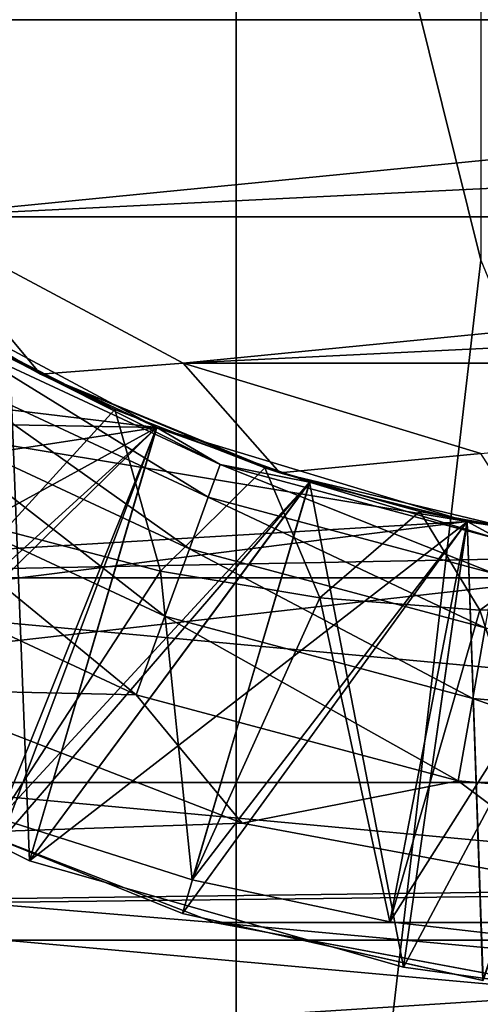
# Model space of a CAD drawing. Header units: inches. Extents: x -9.1 to 9.1, y 0 to 18.8.
# Tile 17 of 256: x -8.6598 to -8.639, y 0.2509 to 0.2954. Entities that reach past the tile are written whole.
import ezdxf

# ---------------------------------------------------------------- set-up
doc = ezdxf.new("R2010")
doc.units = ezdxf.units.IN
doc.header["$LTSCALE"] = 65.185185
doc.header["$MEASUREMENT"] = 0
for name, color, linetype in [('230', 7, 'CONTINUOUS'), ('232', 7, 'CONTINUOUS'), ('70', 7, 'CONTINUOUS'), ('711', 7, 'CONTINUOUS'), ('712', 7, 'CONTINUOUS'), ('715', 7, 'CONTINUOUS'), ('718', 7, 'CONTINUOUS'), ('719', 7, 'CONTINUOUS'), ('721', 7, 'CONTINUOUS'), ('722', 7, 'CONTINUOUS'), ('726', 7, 'CONTINUOUS'), ('727', 7, 'CONTINUOUS'), ('730', 7, 'CONTINUOUS'), ('732', 7, 'CONTINUOUS'), ('734', 7, 'CONTINUOUS'), ('735', 7, 'CONTINUOUS'), ('736', 7, 'CONTINUOUS'), ('737', 7, 'CONTINUOUS'), ('739', 7, 'CONTINUOUS'), ('752', 7, 'CONTINUOUS'), ('782', 7, 'CONTINUOUS'), ('830', 7, 'CONTINUOUS'), ('833', 7, 'CONTINUOUS'), ('891', 7, 'CONTINUOUS'), ('892', 7, 'CONTINUOUS'), ('893', 7, 'CONTINUOUS'), ('894', 7, 'CONTINUOUS'), ('895', 7, 'CONTINUOUS'), ('896', 7, 'CONTINUOUS'), ('897', 7, 'CONTINUOUS'), ('898', 7, 'CONTINUOUS'), ('899', 7, 'CONTINUOUS')]:
    doc.layers.add(name, color=color, linetype=linetype)

msp = doc.modelspace()

# ---------------------------------------------------------------- linework, layer by layer
at = {"layer": '230', "color": 252, "linetype": 'Continuous', "true_color": 0x969696}
for points in [[(-8.850243, 0.237532, 6.407), (-8.863893, 0.272312, 6.407), (-8.633765, 0.251405, 6.407), (-8.850243, 0.237532, 6.407)], [(-8.633765, 0.251405, 6.407), (-8.863893, 0.272312, 6.407), (-8.650998, 0.254627, 6.407), (-8.633765, 0.251405, 6.407)], [(-8.650998, 0.254627, 6.407), (-8.863893, 0.272312, 6.407), (-8.667345, 0.26096, 6.407), (-8.650998, 0.254627, 6.407)], [(-8.399757, 0.237532, 6.407), (-8.850243, 0.237532, 6.407), (-8.633765, 0.251405, 6.407), (-8.399757, 0.237532, 6.407)]]:
    msp.add_3dface(points, dxfattribs=at)
at = {"layer": '232', "color": 252, "linetype": 'Continuous', "true_color": 0x969696}
for points in [[(-8.650998, 0.254627, 6.407), (-8.667345, 0.26096, 6.407), (-8.650998, 0.254627, 6.532), (-8.650998, 0.254627, 6.407)], [(-8.650998, 0.254627, 6.532), (-8.667345, 0.26096, 6.407), (-8.667345, 0.260959, 6.532), (-8.650998, 0.254627, 6.532)], [(-8.633765, 0.251405, 6.407), (-8.650998, 0.254627, 6.407), (-8.633766, 0.251405, 6.532), (-8.633765, 0.251405, 6.407)], [(-8.633766, 0.251405, 6.532), (-8.650998, 0.254627, 6.407), (-8.650998, 0.254627, 6.532), (-8.633766, 0.251405, 6.532)]]:
    msp.add_3dface(points, dxfattribs=at)
at = {"layer": '70', "color": 253, "linetype": 'Continuous', "true_color": 0xaab4c3}
for points in [[(-8.666503, 0.283887, 6.625), (-8.884537, 0.281219, 6.625), (-8.653587, 0.276984, 6.625), (-8.666503, 0.283887, 6.625)], [(-8.884537, 0.281219, 6.625), (-8.872053, 0.243428, 6.625), (-8.653587, 0.276984, 6.625), (-8.884537, 0.281219, 6.625)], [(-8.653587, 0.276984, 6.625), (-8.872053, 0.243428, 6.625), (-8.639574, 0.272733, 6.625), (-8.653587, 0.276984, 6.625)], [(-8.872053, 0.243428, 6.625), (-8.625, 0.271297, 6.625), (-8.639574, 0.272733, 6.625), (-8.872053, 0.243428, 6.625)], [(-8.872053, 0.243428, 6.625), (-8.375159, 0.250418, 6.625), (-8.625, 0.271297, 6.625), (-8.872053, 0.243428, 6.625)]]:
    msp.add_3dface(points, dxfattribs=at)
at = {"layer": '711', "color": 252, "linetype": 'Continuous', "true_color": 0x969696}
for points in [[(-8.658831, 0.279397, 7.06586), (-8.668809, 0.285492, 7.06586), (-8.661947, 0.281074, 7.062522), (-8.658831, 0.279397, 7.06586)], [(-8.655471, 0.277795, 7.063025), (-8.658831, 0.279397, 7.06586), (-8.661947, 0.281074, 7.062522), (-8.655471, 0.277795, 7.063025)], [(-8.648026, 0.274935, 7.06586), (-8.658831, 0.279397, 7.06586), (-8.648707, 0.275159, 7.063526), (-8.648026, 0.274935, 7.06586)], [(-8.648707, 0.275159, 7.063526), (-8.658831, 0.279397, 7.06586), (-8.655471, 0.277795, 7.063025), (-8.648707, 0.275159, 7.063526)], [(-8.641721, 0.273193, 7.064018), (-8.648026, 0.274935, 7.06586), (-8.648707, 0.275159, 7.063526), (-8.641721, 0.273193, 7.064018)], [(-8.636656, 0.272212, 7.06586), (-8.648026, 0.274935, 7.06586), (-8.641721, 0.273193, 7.064018), (-8.636656, 0.272212, 7.06586)], [(-8.634578, 0.271914, 7.064494), (-8.636656, 0.272212, 7.06586), (-8.641721, 0.273193, 7.064018), (-8.634578, 0.271914, 7.064494)]]:
    msp.add_3dface(points, dxfattribs=at)
at = {"layer": '712', "color": 252, "linetype": 'Continuous', "true_color": 0x969696}
for points in [[(-8.675014, 0.265231, 6.984205), (-8.65932, 0.257416, 6.985165), (-8.675015, 0.265232, 6.98811), (-8.675014, 0.265231, 6.984205)], [(-8.675015, 0.265232, 6.98811), (-8.65932, 0.257416, 6.985165), (-8.659319, 0.257416, 6.989067), (-8.675015, 0.265232, 6.98811)], [(-8.65932, 0.257416, 6.985165), (-8.642455, 0.252617, 6.986096), (-8.659319, 0.257416, 6.989067), (-8.65932, 0.257416, 6.985165)], [(-8.659319, 0.257416, 6.989067), (-8.642455, 0.252617, 6.986096), (-8.642454, 0.252617, 6.990002), (-8.659319, 0.257416, 6.989067)], [(-8.642455, 0.252617, 6.986096), (-8.633761, 0.251405, 6.98654), (-8.642454, 0.252617, 6.990002), (-8.642455, 0.252617, 6.986096)], [(-8.642454, 0.252617, 6.990002), (-8.633761, 0.251405, 6.98654), (-8.633762, 0.251405, 6.990447), (-8.642454, 0.252617, 6.990002)]]:
    msp.add_3dface(points, dxfattribs=at)
at = {"layer": '715', "color": 252, "linetype": 'Continuous', "true_color": 0x969696}
for points in [[(-8.651264, 0.273841, 6.326823), (-8.662615, 0.280848, 6.330597), (-8.663395, 0.279498, 6.326823), (-8.651264, 0.273841, 6.326823)], [(-8.65073, 0.275306, 6.330597), (-8.660215, 0.280118, 6.334625), (-8.662615, 0.280848, 6.330597), (-8.65073, 0.275306, 6.330597)], [(-8.65073, 0.275306, 6.330597), (-8.662615, 0.280848, 6.330597), (-8.651264, 0.273841, 6.326823), (-8.65073, 0.275306, 6.330597)], [(-8.653587, 0.276984, 6.334625), (-8.660215, 0.280118, 6.334625), (-8.65073, 0.275306, 6.330597), (-8.653587, 0.276984, 6.334625)], [(-8.652113, 0.271508, 6.323582), (-8.663395, 0.279498, 6.326823), (-8.664637, 0.277347, 6.323582), (-8.652113, 0.271508, 6.323582)], [(-8.651264, 0.273841, 6.326823), (-8.663395, 0.279498, 6.326823), (-8.652113, 0.271508, 6.323582), (-8.651264, 0.273841, 6.326823)], [(-8.653221, 0.268465, 6.321095), (-8.664637, 0.277347, 6.323582), (-8.666256, 0.274543, 6.321095), (-8.653221, 0.268465, 6.321095)], [(-8.652113, 0.271508, 6.323582), (-8.664637, 0.277347, 6.323582), (-8.653221, 0.268465, 6.321095), (-8.652113, 0.271508, 6.323582)], [(-8.646685, 0.274514, 6.334625), (-8.653587, 0.276984, 6.334625), (-8.65073, 0.275306, 6.330597), (-8.646685, 0.274514, 6.334625)], [(-8.638334, 0.270377, 6.326823), (-8.65073, 0.275306, 6.330597), (-8.651264, 0.273841, 6.326823), (-8.638334, 0.270377, 6.326823)], [(-8.638064, 0.271912, 6.330597), (-8.646685, 0.274514, 6.334625), (-8.65073, 0.275306, 6.330597), (-8.638064, 0.271912, 6.330597)], [(-8.638064, 0.271912, 6.330597), (-8.65073, 0.275306, 6.330597), (-8.638334, 0.270377, 6.326823), (-8.638064, 0.271912, 6.330597)], [(-8.668142, 0.271276, 6.319532), (-8.654511, 0.26492, 6.319532), (-8.666256, 0.274543, 6.321095), (-8.668142, 0.271276, 6.319532)], [(-8.654511, 0.26492, 6.319532), (-8.653221, 0.268465, 6.321095), (-8.666256, 0.274543, 6.321095), (-8.654511, 0.26492, 6.319532)], [(-8.639574, 0.272733, 6.334625), (-8.646685, 0.274514, 6.334625), (-8.638064, 0.271912, 6.330597), (-8.639574, 0.272733, 6.334625)], [(-8.638766, 0.267931, 6.323582), (-8.651264, 0.273841, 6.326823), (-8.652113, 0.271508, 6.323582), (-8.638766, 0.267931, 6.323582)], [(-8.638334, 0.270377, 6.326823), (-8.651264, 0.273841, 6.326823), (-8.638766, 0.267931, 6.323582), (-8.638334, 0.270377, 6.326823)], [(-8.632322, 0.271657, 6.334625), (-8.639574, 0.272733, 6.334625), (-8.638064, 0.271912, 6.330597), (-8.632322, 0.271657, 6.334625)], [(-8.668142, 0.271276, 6.319532), (-8.665286, 0.265154, 6.319), (-8.654511, 0.26492, 6.319532), (-8.668142, 0.271276, 6.319532)], [(-8.639328, 0.264742, 6.321095), (-8.652113, 0.271508, 6.323582), (-8.653221, 0.268465, 6.321095), (-8.639328, 0.264742, 6.321095)], [(-8.638766, 0.267931, 6.323582), (-8.652113, 0.271508, 6.323582), (-8.639328, 0.264742, 6.321095), (-8.638766, 0.267931, 6.323582)], [(-8.654511, 0.26492, 6.319532), (-8.639983, 0.261027, 6.319532), (-8.653221, 0.268465, 6.321095), (-8.654511, 0.26492, 6.319532)], [(-8.639983, 0.261027, 6.319532), (-8.639328, 0.264742, 6.321095), (-8.653221, 0.268465, 6.321095), (-8.639983, 0.261027, 6.319532)], [(-8.625, 0.263489, 6.321095), (-8.638766, 0.267931, 6.323582), (-8.639328, 0.264742, 6.321095), (-8.625, 0.263489, 6.321095)], [(-8.665286, 0.265154, 6.319), (-8.649735, 0.259125, 6.319), (-8.654511, 0.26492, 6.319532), (-8.665286, 0.265154, 6.319)], [(-8.654511, 0.26492, 6.319532), (-8.649735, 0.259125, 6.319), (-8.639983, 0.261027, 6.319532), (-8.654511, 0.26492, 6.319532)], [(-8.639983, 0.261027, 6.319532), (-8.625, 0.259717, 6.319532), (-8.639328, 0.264742, 6.321095), (-8.639983, 0.261027, 6.319532)], [(-8.625, 0.259717, 6.319532), (-8.625, 0.263489, 6.321095), (-8.639328, 0.264742, 6.321095), (-8.625, 0.259717, 6.319532)], [(-8.649735, 0.259125, 6.319), (-8.633339, 0.256058, 6.319), (-8.639983, 0.261027, 6.319532), (-8.649735, 0.259125, 6.319)], [(-8.639983, 0.261027, 6.319532), (-8.633339, 0.256058, 6.319), (-8.625, 0.259717, 6.319532), (-8.639983, 0.261027, 6.319532)]]:
    msp.add_3dface(points, dxfattribs=at)
at = {"layer": '718', "color": 252, "linetype": 'Continuous', "true_color": 0x969696}
for points in [[(-8.675014, 0.265231, 6.921705), (-8.65932, 0.257416, 6.922665), (-8.675015, 0.265232, 6.92561), (-8.675014, 0.265231, 6.921705)], [(-8.675015, 0.265232, 6.92561), (-8.65932, 0.257416, 6.922665), (-8.659319, 0.257416, 6.926567), (-8.675015, 0.265232, 6.92561)], [(-8.65932, 0.257416, 6.922665), (-8.642455, 0.252617, 6.923596), (-8.659319, 0.257416, 6.926567), (-8.65932, 0.257416, 6.922665)], [(-8.659319, 0.257416, 6.926567), (-8.642455, 0.252617, 6.923596), (-8.642454, 0.252617, 6.927502), (-8.659319, 0.257416, 6.926567)], [(-8.642455, 0.252617, 6.923596), (-8.633761, 0.251405, 6.92404), (-8.642454, 0.252617, 6.927502), (-8.642455, 0.252617, 6.923596)], [(-8.642454, 0.252617, 6.927502), (-8.633761, 0.251405, 6.92404), (-8.633762, 0.251405, 6.927947), (-8.642454, 0.252617, 6.927502)]]:
    msp.add_3dface(points, dxfattribs=at)
at = {"layer": '719', "color": 252, "linetype": 'Continuous', "true_color": 0x969696}
for points in [[(-8.668809, 0.285492, 7.06586), (-8.658831, 0.279397, 7.06586), (-8.664759, 0.286498, 7.069), (-8.668809, 0.285492, 7.06586)], [(-8.664759, 0.286498, 7.069), (-8.658831, 0.279397, 7.06586), (-8.652387, 0.279885, 7.069), (-8.664759, 0.286498, 7.069)], [(-8.658831, 0.279397, 7.06586), (-8.648026, 0.274935, 7.06586), (-8.652387, 0.279885, 7.069), (-8.658831, 0.279397, 7.06586)], [(-8.652387, 0.279885, 7.069), (-8.648026, 0.274935, 7.06586), (-8.638961, 0.275813, 7.069), (-8.652387, 0.279885, 7.069)], [(-8.648026, 0.274935, 7.06586), (-8.636656, 0.272212, 7.06586), (-8.638961, 0.275813, 7.069), (-8.648026, 0.274935, 7.06586)]]:
    msp.add_3dface(points, dxfattribs=at)
at = {"layer": '721', "color": 252, "linetype": 'Continuous', "true_color": 0x969696}
for points in [[(-8.653588, 0.276984, 6.819), (-8.668436, 0.262358, 6.832686), (-8.660215, 0.280118, 6.819), (-8.653588, 0.276984, 6.819)], [(-8.660604, 0.258329, 6.83295), (-8.668436, 0.262358, 6.832686), (-8.653588, 0.276984, 6.819), (-8.660604, 0.258329, 6.83295)], [(-8.646685, 0.274514, 6.819), (-8.660604, 0.258329, 6.83295), (-8.653588, 0.276984, 6.819), (-8.646685, 0.274514, 6.819)], [(-8.652417, 0.255042, 6.833212), (-8.660604, 0.258329, 6.83295), (-8.646685, 0.274514, 6.819), (-8.652417, 0.255042, 6.833212)], [(-8.639573, 0.272733, 6.819), (-8.652417, 0.255042, 6.833212), (-8.646685, 0.274514, 6.819), (-8.639573, 0.272733, 6.819)], [(-8.638857, 0.252016, 6.833212), (-8.652417, 0.255042, 6.833212), (-8.639573, 0.272733, 6.819), (-8.638857, 0.252016, 6.833212)], [(-8.632322, 0.271657, 6.819), (-8.638857, 0.252016, 6.833212), (-8.639573, 0.272733, 6.819), (-8.632322, 0.271657, 6.819)]]:
    msp.add_3dface(points, dxfattribs=at)
at = {"layer": '722', "color": 252, "linetype": 'Continuous', "true_color": 0x969696}
for points in [[(-8.675014, 0.265231, 6.859205), (-8.65932, 0.257416, 6.860165), (-8.675015, 0.265232, 6.86311), (-8.675014, 0.265231, 6.859205)], [(-8.675015, 0.265232, 6.86311), (-8.65932, 0.257416, 6.860165), (-8.659319, 0.257416, 6.864067), (-8.675015, 0.265232, 6.86311)], [(-8.65932, 0.257416, 6.860165), (-8.642455, 0.252617, 6.861096), (-8.659319, 0.257416, 6.864067), (-8.65932, 0.257416, 6.860165)], [(-8.659319, 0.257416, 6.864067), (-8.642455, 0.252617, 6.861096), (-8.642454, 0.252617, 6.865002), (-8.659319, 0.257416, 6.864067)], [(-8.642455, 0.252617, 6.861096), (-8.633761, 0.251405, 6.86154), (-8.642454, 0.252617, 6.865002), (-8.642455, 0.252617, 6.861096)], [(-8.642454, 0.252617, 6.865002), (-8.633761, 0.251405, 6.86154), (-8.633762, 0.251405, 6.865447), (-8.642454, 0.252617, 6.865002)]]:
    msp.add_3dface(points, dxfattribs=at)
at = {"layer": '726', "color": 252, "linetype": 'Continuous', "true_color": 0x969696}
for points in [[(-8.675014, 0.265231, 7.015455), (-8.65932, 0.257416, 7.016415), (-8.675015, 0.265232, 7.01936), (-8.675014, 0.265231, 7.015455)], [(-8.675015, 0.265232, 7.01936), (-8.65932, 0.257416, 7.016415), (-8.659319, 0.257416, 7.020317), (-8.675015, 0.265232, 7.01936)], [(-8.65932, 0.257416, 7.016415), (-8.642455, 0.252617, 7.017346), (-8.659319, 0.257416, 7.020317), (-8.65932, 0.257416, 7.016415)], [(-8.659319, 0.257416, 7.020317), (-8.642455, 0.252617, 7.017346), (-8.642454, 0.252617, 7.021252), (-8.659319, 0.257416, 7.020317)], [(-8.642455, 0.252617, 7.017346), (-8.633761, 0.251405, 7.01779), (-8.642454, 0.252617, 7.021252), (-8.642455, 0.252617, 7.017346)], [(-8.642454, 0.252617, 7.021252), (-8.633761, 0.251405, 7.01779), (-8.633762, 0.251405, 7.021697), (-8.642454, 0.252617, 7.021252)]]:
    msp.add_3dface(points, dxfattribs=at)
at = {"layer": '727', "color": 252, "linetype": 'Continuous', "true_color": 0x969696}
msp.add_3dface([(-8.652417, 0.255042, 6.833212), (-8.638857, 0.252016, 6.833212), (-8.638864, 0.252017, 6.833939), (-8.652417, 0.255042, 6.833212)], dxfattribs=at)
at = {"layer": '730', "color": 252, "linetype": 'Continuous', "true_color": 0x969696}
for points in [[(-8.675014, 0.265231, 6.952955), (-8.65932, 0.257416, 6.953915), (-8.675015, 0.265232, 6.95686), (-8.675014, 0.265231, 6.952955)], [(-8.675015, 0.265232, 6.95686), (-8.65932, 0.257416, 6.953915), (-8.659319, 0.257416, 6.957817), (-8.675015, 0.265232, 6.95686)], [(-8.65932, 0.257416, 6.953915), (-8.642455, 0.252617, 6.954846), (-8.659319, 0.257416, 6.957817), (-8.65932, 0.257416, 6.953915)], [(-8.659319, 0.257416, 6.957817), (-8.642455, 0.252617, 6.954846), (-8.642454, 0.252617, 6.958752), (-8.659319, 0.257416, 6.957817)], [(-8.642455, 0.252617, 6.954846), (-8.633761, 0.251405, 6.95529), (-8.642454, 0.252617, 6.958752), (-8.642455, 0.252617, 6.954846)], [(-8.642454, 0.252617, 6.958752), (-8.633761, 0.251405, 6.95529), (-8.633762, 0.251405, 6.959197), (-8.642454, 0.252617, 6.958752)]]:
    msp.add_3dface(points, dxfattribs=at)
at = {"layer": '732', "color": 252, "linetype": 'Continuous', "true_color": 0x969696}
for points in [[(-8.655471, 0.277795, 7.063025), (-8.661947, 0.281074, 7.062522), (-8.660456, 0.272331, 7.058806), (-8.655471, 0.277795, 7.063025)], [(-8.675015, 0.265232, 6.98811), (-8.659319, 0.257416, 6.989067), (-8.660218, 0.28012, 7.000159), (-8.675015, 0.265232, 6.98811)], [(-8.675015, 0.265232, 6.92561), (-8.659319, 0.257416, 6.926567), (-8.660218, 0.28012, 6.937659), (-8.675015, 0.265232, 6.92561)], [(-8.675015, 0.265232, 6.86311), (-8.659319, 0.257416, 6.864067), (-8.660218, 0.28012, 6.875159), (-8.675015, 0.265232, 6.86311)], [(-8.675015, 0.265232, 7.01936), (-8.659319, 0.257416, 7.020317), (-8.660218, 0.28012, 7.031409), (-8.675015, 0.265232, 7.01936)], [(-8.675015, 0.265232, 6.95686), (-8.659319, 0.257416, 6.957817), (-8.660218, 0.28012, 6.968909), (-8.675015, 0.265232, 6.95686)], [(-8.659319, 0.257416, 6.895317), (-8.660218, 0.28012, 6.906409), (-8.675015, 0.265232, 6.89436), (-8.659319, 0.257416, 6.895317)], [(-8.660218, 0.28012, 6.843909), (-8.668436, 0.262358, 6.832686), (-8.65359, 0.276985, 6.844417), (-8.660218, 0.28012, 6.843909)], [(-8.660218, 0.28012, 7.000159), (-8.659319, 0.257416, 6.989067), (-8.65359, 0.276985, 7.000667), (-8.660218, 0.28012, 7.000159)], [(-8.660218, 0.28012, 6.937659), (-8.659319, 0.257416, 6.926567), (-8.65359, 0.276985, 6.938167), (-8.660218, 0.28012, 6.937659)], [(-8.660218, 0.28012, 6.875159), (-8.659319, 0.257416, 6.864067), (-8.65359, 0.276985, 6.875667), (-8.660218, 0.28012, 6.875159)], [(-8.660218, 0.28012, 7.031409), (-8.659319, 0.257416, 7.020317), (-8.65359, 0.276985, 7.031917), (-8.660218, 0.28012, 7.031409)], [(-8.660218, 0.28012, 6.968909), (-8.659319, 0.257416, 6.957817), (-8.65359, 0.276985, 6.969417), (-8.660218, 0.28012, 6.968909)], [(-8.65359, 0.276985, 6.906917), (-8.660218, 0.28012, 6.906409), (-8.659319, 0.257416, 6.895317), (-8.65359, 0.276985, 6.906917)], [(-8.65342, 0.270496, 7.059887), (-8.655471, 0.277795, 7.063025), (-8.660456, 0.272331, 7.058806), (-8.65342, 0.270496, 7.059887)], [(-8.648707, 0.275159, 7.063526), (-8.655471, 0.277795, 7.063025), (-8.65342, 0.270496, 7.059887), (-8.648707, 0.275159, 7.063526)], [(-8.668436, 0.262358, 6.832686), (-8.660604, 0.258329, 6.83295), (-8.65359, 0.276985, 6.844417), (-8.668436, 0.262358, 6.832686)], [(-8.65359, 0.276985, 6.844417), (-8.660604, 0.258329, 6.83295), (-8.646686, 0.274514, 6.844921), (-8.65359, 0.276985, 6.844417)], [(-8.65359, 0.276985, 7.000667), (-8.659319, 0.257416, 6.989067), (-8.646686, 0.274514, 7.001171), (-8.65359, 0.276985, 7.000667)], [(-8.65359, 0.276985, 6.938167), (-8.659319, 0.257416, 6.926567), (-8.646686, 0.274514, 6.938671), (-8.65359, 0.276985, 6.938167)], [(-8.65359, 0.276985, 6.875667), (-8.659319, 0.257416, 6.864067), (-8.646686, 0.274514, 6.876171), (-8.65359, 0.276985, 6.875667)], [(-8.65359, 0.276985, 7.031917), (-8.659319, 0.257416, 7.020317), (-8.646686, 0.274514, 7.032421), (-8.65359, 0.276985, 7.031917)], [(-8.65359, 0.276985, 6.969417), (-8.659319, 0.257416, 6.957817), (-8.646686, 0.274514, 6.969921), (-8.65359, 0.276985, 6.969417)], [(-8.646686, 0.274514, 6.907421), (-8.65359, 0.276985, 6.906917), (-8.659319, 0.257416, 6.895317), (-8.646686, 0.274514, 6.907421)], [(-8.646227, 0.269297, 7.060976), (-8.648707, 0.275159, 7.063526), (-8.65342, 0.270496, 7.059887), (-8.646227, 0.269297, 7.060976)], [(-8.641721, 0.273193, 7.064018), (-8.648707, 0.275159, 7.063526), (-8.646227, 0.269297, 7.060976), (-8.641721, 0.273193, 7.064018)], [(-8.660604, 0.258329, 6.83295), (-8.652417, 0.255042, 6.833212), (-8.646686, 0.274514, 6.844921), (-8.660604, 0.258329, 6.83295)], [(-8.659319, 0.257416, 6.989067), (-8.642454, 0.252617, 6.990002), (-8.646686, 0.274514, 7.001171), (-8.659319, 0.257416, 6.989067)], [(-8.659319, 0.257416, 6.926567), (-8.642454, 0.252617, 6.927502), (-8.646686, 0.274514, 6.938671), (-8.659319, 0.257416, 6.926567)], [(-8.659319, 0.257416, 6.864067), (-8.642454, 0.252617, 6.865002), (-8.646686, 0.274514, 6.876171), (-8.659319, 0.257416, 6.864067)], [(-8.659319, 0.257416, 7.020317), (-8.642454, 0.252617, 7.021252), (-8.646686, 0.274514, 7.032421), (-8.659319, 0.257416, 7.020317)], [(-8.659319, 0.257416, 6.957817), (-8.642454, 0.252617, 6.958752), (-8.646686, 0.274514, 6.969921), (-8.659319, 0.257416, 6.957817)], [(-8.642454, 0.252617, 6.896252), (-8.646686, 0.274514, 6.907421), (-8.659319, 0.257416, 6.895317), (-8.642454, 0.252617, 6.896252)], [(-8.646686, 0.274514, 6.844921), (-8.652417, 0.255042, 6.833212), (-8.639573, 0.272733, 6.845414), (-8.646686, 0.274514, 6.844921)], [(-8.646686, 0.274514, 7.001171), (-8.642454, 0.252617, 6.990002), (-8.639573, 0.272733, 7.001664), (-8.646686, 0.274514, 7.001171)], [(-8.646686, 0.274514, 6.938671), (-8.642454, 0.252617, 6.927502), (-8.639573, 0.272733, 6.939164), (-8.646686, 0.274514, 6.938671)], [(-8.646686, 0.274514, 6.876171), (-8.642454, 0.252617, 6.865002), (-8.639573, 0.272733, 6.876664), (-8.646686, 0.274514, 6.876171)], [(-8.646686, 0.274514, 7.032421), (-8.642454, 0.252617, 7.021252), (-8.639573, 0.272733, 7.032914), (-8.646686, 0.274514, 7.032421)], [(-8.646686, 0.274514, 6.969921), (-8.642454, 0.252617, 6.958752), (-8.639573, 0.272733, 6.970414), (-8.646686, 0.274514, 6.969921)], [(-8.639573, 0.272733, 6.907914), (-8.646686, 0.274514, 6.907421), (-8.642454, 0.252617, 6.896252), (-8.639573, 0.272733, 6.907914)], [(-8.63901, 0.268742, 7.062045), (-8.641721, 0.273193, 7.064018), (-8.646227, 0.269297, 7.060976), (-8.63901, 0.268742, 7.062045)], [(-8.634578, 0.271914, 7.064494), (-8.641721, 0.273193, 7.064018), (-8.63901, 0.268742, 7.062045), (-8.634578, 0.271914, 7.064494)], [(-8.652417, 0.255042, 6.833212), (-8.638864, 0.252017, 6.833939), (-8.639573, 0.272733, 6.845414), (-8.652417, 0.255042, 6.833212)], [(-8.639573, 0.272733, 7.001664), (-8.642454, 0.252617, 6.990002), (-8.632318, 0.271657, 7.002138), (-8.639573, 0.272733, 7.001664)], [(-8.639573, 0.272733, 6.939164), (-8.642454, 0.252617, 6.927502), (-8.632318, 0.271657, 6.939638), (-8.639573, 0.272733, 6.939164)], [(-8.639573, 0.272733, 6.876664), (-8.642454, 0.252617, 6.865002), (-8.632318, 0.271657, 6.877138), (-8.639573, 0.272733, 6.876664)], [(-8.639573, 0.272733, 7.032914), (-8.642454, 0.252617, 7.021252), (-8.632318, 0.271657, 7.033388), (-8.639573, 0.272733, 7.032914)], [(-8.639573, 0.272733, 6.970414), (-8.642454, 0.252617, 6.958752), (-8.632318, 0.271657, 6.970888), (-8.639573, 0.272733, 6.970414)], [(-8.632318, 0.271657, 6.908388), (-8.639573, 0.272733, 6.907914), (-8.642454, 0.252617, 6.896252), (-8.632318, 0.271657, 6.908388)], [(-8.639573, 0.272733, 6.845414), (-8.638864, 0.252017, 6.833939), (-8.632318, 0.271657, 6.845888), (-8.639573, 0.272733, 6.845414)], [(-8.642454, 0.252617, 6.990002), (-8.633762, 0.251405, 6.990447), (-8.632318, 0.271657, 7.002138), (-8.642454, 0.252617, 6.990002)], [(-8.642454, 0.252617, 6.927502), (-8.633762, 0.251405, 6.927947), (-8.632318, 0.271657, 6.939638), (-8.642454, 0.252617, 6.927502)], [(-8.642454, 0.252617, 6.865002), (-8.633762, 0.251405, 6.865447), (-8.632318, 0.271657, 6.877138), (-8.642454, 0.252617, 6.865002)], [(-8.642454, 0.252617, 7.021252), (-8.633762, 0.251405, 7.021697), (-8.632318, 0.271657, 7.033388), (-8.642454, 0.252617, 7.021252)], [(-8.642454, 0.252617, 6.958752), (-8.633762, 0.251405, 6.959197), (-8.632318, 0.271657, 6.970888), (-8.642454, 0.252617, 6.958752)], [(-8.633762, 0.251405, 6.896697), (-8.632318, 0.271657, 6.908388), (-8.642454, 0.252617, 6.896252), (-8.633762, 0.251405, 6.896697)], [(-8.631889, 0.268816, 7.063071), (-8.634578, 0.271914, 7.064494), (-8.63901, 0.268742, 7.062045), (-8.631889, 0.268816, 7.063071)]]:
    msp.add_3dface(points, dxfattribs=at)
at = {"layer": '734', "color": 252, "linetype": 'Continuous', "true_color": 0x969696}
for points in [[(-8.653587, 0.276984, 6.973327), (-8.675014, 0.265231, 6.984205), (-8.660215, 0.280119, 6.972816), (-8.653587, 0.276984, 6.973327)], [(-8.653587, 0.276984, 6.910827), (-8.675014, 0.265231, 6.921705), (-8.660215, 0.280119, 6.910316), (-8.653587, 0.276984, 6.910827)], [(-8.653587, 0.276984, 6.848327), (-8.675014, 0.265231, 6.859205), (-8.660215, 0.280119, 6.847816), (-8.653587, 0.276984, 6.848327)], [(-8.653587, 0.276984, 7.004577), (-8.675014, 0.265231, 7.015455), (-8.660215, 0.280119, 7.004066), (-8.653587, 0.276984, 7.004577)], [(-8.653587, 0.276984, 6.942077), (-8.675014, 0.265231, 6.952955), (-8.660215, 0.280119, 6.941566), (-8.653587, 0.276984, 6.942077)], [(-8.653587, 0.276984, 6.879577), (-8.675014, 0.265231, 6.890455), (-8.660215, 0.280119, 6.879066), (-8.653587, 0.276984, 6.879577)], [(-8.653587, 0.276984, 7.035827), (-8.669071, 0.262908, 7.046507), (-8.660215, 0.280119, 7.035316), (-8.653587, 0.276984, 7.035827)], [(-8.65932, 0.257416, 6.985165), (-8.675014, 0.265231, 6.984205), (-8.653587, 0.276984, 6.973327), (-8.65932, 0.257416, 6.985165)], [(-8.65932, 0.257416, 6.922665), (-8.675014, 0.265231, 6.921705), (-8.653587, 0.276984, 6.910827), (-8.65932, 0.257416, 6.922665)], [(-8.65932, 0.257416, 6.860165), (-8.675014, 0.265231, 6.859205), (-8.653587, 0.276984, 6.848327), (-8.65932, 0.257416, 6.860165)], [(-8.65932, 0.257416, 7.016415), (-8.675014, 0.265231, 7.015455), (-8.653587, 0.276984, 7.004577), (-8.65932, 0.257416, 7.016415)], [(-8.65932, 0.257416, 6.953915), (-8.675014, 0.265231, 6.952955), (-8.653587, 0.276984, 6.942077), (-8.65932, 0.257416, 6.953915)], [(-8.65932, 0.257416, 6.891415), (-8.675014, 0.265231, 6.890455), (-8.653587, 0.276984, 6.879577), (-8.65932, 0.257416, 6.891415)], [(-8.660688, 0.259324, 7.046827), (-8.669071, 0.262908, 7.046507), (-8.653587, 0.276984, 7.035827), (-8.660688, 0.259324, 7.046827)], [(-8.646684, 0.274514, 7.036329), (-8.660688, 0.259324, 7.046827), (-8.653587, 0.276984, 7.035827), (-8.646684, 0.274514, 7.036329)], [(-8.646684, 0.274514, 6.973829), (-8.65932, 0.257416, 6.985165), (-8.653587, 0.276984, 6.973327), (-8.646684, 0.274514, 6.973829)], [(-8.646684, 0.274514, 6.911329), (-8.65932, 0.257416, 6.922665), (-8.653587, 0.276984, 6.910827), (-8.646684, 0.274514, 6.911329)], [(-8.646684, 0.274514, 6.848829), (-8.65932, 0.257416, 6.860165), (-8.653587, 0.276984, 6.848327), (-8.646684, 0.274514, 6.848829)], [(-8.646684, 0.274514, 7.005079), (-8.65932, 0.257416, 7.016415), (-8.653587, 0.276984, 7.004577), (-8.646684, 0.274514, 7.005079)], [(-8.646684, 0.274514, 6.942579), (-8.65932, 0.257416, 6.953915), (-8.653587, 0.276984, 6.942077), (-8.646684, 0.274514, 6.942579)], [(-8.646684, 0.274514, 6.880079), (-8.65932, 0.257416, 6.891415), (-8.653587, 0.276984, 6.879577), (-8.646684, 0.274514, 6.880079)], [(-8.651991, 0.256564, 7.047143), (-8.660688, 0.259324, 7.046827), (-8.646684, 0.274514, 7.036329), (-8.651991, 0.256564, 7.047143)], [(-8.639571, 0.272732, 6.974321), (-8.65932, 0.257416, 6.985165), (-8.646684, 0.274514, 6.973829), (-8.639571, 0.272732, 6.974321)], [(-8.639571, 0.272732, 6.911821), (-8.65932, 0.257416, 6.922665), (-8.646684, 0.274514, 6.911329), (-8.639571, 0.272732, 6.911821)], [(-8.639571, 0.272732, 6.849321), (-8.65932, 0.257416, 6.860165), (-8.646684, 0.274514, 6.848829), (-8.639571, 0.272732, 6.849321)], [(-8.639571, 0.272732, 7.005571), (-8.65932, 0.257416, 7.016415), (-8.646684, 0.274514, 7.005079), (-8.639571, 0.272732, 7.005571)], [(-8.639571, 0.272732, 6.943071), (-8.65932, 0.257416, 6.953915), (-8.646684, 0.274514, 6.942579), (-8.639571, 0.272732, 6.943071)], [(-8.639571, 0.272732, 6.880571), (-8.65932, 0.257416, 6.891415), (-8.646684, 0.274514, 6.880079), (-8.639571, 0.272732, 6.880571)], [(-8.639571, 0.272732, 7.036821), (-8.651991, 0.256564, 7.047143), (-8.646684, 0.274514, 7.036329), (-8.639571, 0.272732, 7.036821)], [(-8.642455, 0.252617, 6.986096), (-8.65932, 0.257416, 6.985165), (-8.639571, 0.272732, 6.974321), (-8.642455, 0.252617, 6.986096)], [(-8.642455, 0.252617, 6.923596), (-8.65932, 0.257416, 6.922665), (-8.639571, 0.272732, 6.911821), (-8.642455, 0.252617, 6.923596)], [(-8.642455, 0.252617, 6.861096), (-8.65932, 0.257416, 6.860165), (-8.639571, 0.272732, 6.849321), (-8.642455, 0.252617, 6.861096)], [(-8.642455, 0.252617, 7.017346), (-8.65932, 0.257416, 7.016415), (-8.639571, 0.272732, 7.005571), (-8.642455, 0.252617, 7.017346)], [(-8.642455, 0.252617, 6.954846), (-8.65932, 0.257416, 6.953915), (-8.639571, 0.272732, 6.943071), (-8.642455, 0.252617, 6.954846)], [(-8.642455, 0.252617, 6.892346), (-8.65932, 0.257416, 6.891415), (-8.639571, 0.272732, 6.880571), (-8.642455, 0.252617, 6.892346)], [(-8.643074, 0.254661, 7.047453), (-8.651991, 0.256564, 7.047143), (-8.639571, 0.272732, 7.036821), (-8.643074, 0.254661, 7.047453)], [(-8.632318, 0.271657, 7.037294), (-8.643074, 0.254661, 7.047453), (-8.639571, 0.272732, 7.036821), (-8.632318, 0.271657, 7.037294)], [(-8.632318, 0.271657, 6.974794), (-8.642455, 0.252617, 6.986096), (-8.639571, 0.272732, 6.974321), (-8.632318, 0.271657, 6.974794)], [(-8.632318, 0.271657, 6.912294), (-8.642455, 0.252617, 6.923596), (-8.639571, 0.272732, 6.911821), (-8.632318, 0.271657, 6.912294)], [(-8.632318, 0.271657, 6.849794), (-8.642455, 0.252617, 6.861096), (-8.639571, 0.272732, 6.849321), (-8.632318, 0.271657, 6.849794)], [(-8.632318, 0.271657, 7.006044), (-8.642455, 0.252617, 7.017346), (-8.639571, 0.272732, 7.005571), (-8.632318, 0.271657, 7.006044)], [(-8.632318, 0.271657, 6.943544), (-8.642455, 0.252617, 6.954846), (-8.639571, 0.272732, 6.943071), (-8.632318, 0.271657, 6.943544)], [(-8.632318, 0.271657, 6.881044), (-8.642455, 0.252617, 6.892346), (-8.639571, 0.272732, 6.880571), (-8.632318, 0.271657, 6.881044)], [(-8.634039, 0.25363, 7.047752), (-8.643074, 0.254661, 7.047453), (-8.632318, 0.271657, 7.037294), (-8.634039, 0.25363, 7.047752)], [(-8.633761, 0.251405, 6.98654), (-8.642455, 0.252617, 6.986096), (-8.632318, 0.271657, 6.974794), (-8.633761, 0.251405, 6.98654)], [(-8.633761, 0.251405, 6.92404), (-8.642455, 0.252617, 6.923596), (-8.632318, 0.271657, 6.912294), (-8.633761, 0.251405, 6.92404)], [(-8.633761, 0.251405, 6.86154), (-8.642455, 0.252617, 6.861096), (-8.632318, 0.271657, 6.849794), (-8.633761, 0.251405, 6.86154)], [(-8.633761, 0.251405, 7.01779), (-8.642455, 0.252617, 7.017346), (-8.632318, 0.271657, 7.006044), (-8.633761, 0.251405, 7.01779)], [(-8.633761, 0.251405, 6.95529), (-8.642455, 0.252617, 6.954846), (-8.632318, 0.271657, 6.943544), (-8.633761, 0.251405, 6.95529)], [(-8.633761, 0.251405, 6.89279), (-8.642455, 0.252617, 6.892346), (-8.632318, 0.271657, 6.881044), (-8.633761, 0.251405, 6.89279)]]:
    msp.add_3dface(points, dxfattribs=at)
at = {"layer": '735', "color": 252, "linetype": 'Continuous', "true_color": 0x969696}
for points in [[(-8.659319, 0.257416, 6.895317), (-8.675015, 0.265232, 6.89436), (-8.65932, 0.257416, 6.891415), (-8.659319, 0.257416, 6.895317)], [(-8.675015, 0.265232, 6.89436), (-8.675014, 0.265231, 6.890455), (-8.65932, 0.257416, 6.891415), (-8.675015, 0.265232, 6.89436)], [(-8.659319, 0.257416, 6.895317), (-8.65932, 0.257416, 6.891415), (-8.642455, 0.252617, 6.892346), (-8.659319, 0.257416, 6.895317)], [(-8.642454, 0.252617, 6.896252), (-8.659319, 0.257416, 6.895317), (-8.642455, 0.252617, 6.892346), (-8.642454, 0.252617, 6.896252)], [(-8.642454, 0.252617, 6.896252), (-8.642455, 0.252617, 6.892346), (-8.633761, 0.251405, 6.89279), (-8.642454, 0.252617, 6.896252)], [(-8.633762, 0.251405, 6.896697), (-8.642454, 0.252617, 6.896252), (-8.633761, 0.251405, 6.89279), (-8.633762, 0.251405, 6.896697)]]:
    msp.add_3dface(points, dxfattribs=at)
at = {"layer": '736', "color": 252, "linetype": 'Continuous', "true_color": 0x969696}
for points in [[(-8.675603, 0.295398, 7.069), (-8.574398, 0.295398, 7.069), (-8.569681, 0.300602, 7.069), (-8.675603, 0.295398, 7.069)], [(-8.675603, 0.295398, 7.069), (-8.664759, 0.286498, 7.069), (-8.574398, 0.295398, 7.069), (-8.675603, 0.295398, 7.069)], [(-8.664759, 0.286498, 7.069), (-8.579602, 0.290681, 7.069), (-8.574398, 0.295398, 7.069), (-8.664759, 0.286498, 7.069)], [(-8.664759, 0.286498, 7.069), (-8.585242, 0.286498, 7.069), (-8.579602, 0.290681, 7.069), (-8.664759, 0.286498, 7.069)], [(-8.664759, 0.286498, 7.069), (-8.652387, 0.279885, 7.069), (-8.585242, 0.286498, 7.069), (-8.664759, 0.286498, 7.069)], [(-8.652387, 0.279885, 7.069), (-8.591265, 0.282888, 7.069), (-8.585242, 0.286498, 7.069), (-8.652387, 0.279885, 7.069)], [(-8.652387, 0.279885, 7.069), (-8.597614, 0.279885, 7.069), (-8.591265, 0.282888, 7.069), (-8.652387, 0.279885, 7.069)], [(-8.652387, 0.279885, 7.069), (-8.638961, 0.275813, 7.069), (-8.597614, 0.279885, 7.069), (-8.652387, 0.279885, 7.069)]]:
    msp.add_3dface(points, dxfattribs=at)
at = {"layer": '737', "color": 252, "linetype": 'Continuous', "true_color": 0x969696}
for points in [[(-8.65342, 0.270496, 7.059887), (-8.660456, 0.272331, 7.058806), (-8.660688, 0.259324, 7.046827), (-8.65342, 0.270496, 7.059887)], [(-8.65342, 0.270496, 7.059887), (-8.660688, 0.259324, 7.046827), (-8.651991, 0.256564, 7.047143), (-8.65342, 0.270496, 7.059887)], [(-8.646227, 0.269297, 7.060976), (-8.65342, 0.270496, 7.059887), (-8.651991, 0.256564, 7.047143), (-8.646227, 0.269297, 7.060976)], [(-8.646227, 0.269297, 7.060976), (-8.651991, 0.256564, 7.047143), (-8.643074, 0.254661, 7.047453), (-8.646227, 0.269297, 7.060976)], [(-8.63901, 0.268742, 7.062045), (-8.646227, 0.269297, 7.060976), (-8.643074, 0.254661, 7.047453), (-8.63901, 0.268742, 7.062045)], [(-8.63901, 0.268742, 7.062045), (-8.643074, 0.254661, 7.047453), (-8.634039, 0.25363, 7.047752), (-8.63901, 0.268742, 7.062045)], [(-8.631889, 0.268816, 7.063071), (-8.63901, 0.268742, 7.062045), (-8.634039, 0.25363, 7.047752), (-8.631889, 0.268816, 7.063071)]]:
    msp.add_3dface(points, dxfattribs=at)
at = {"layer": '739', "color": 252, "linetype": 'Continuous', "true_color": 0x969696}
for points in [[(-8.649735, 0.259125, 6.319), (-8.665286, 0.265154, 6.319), (-8.805874, 0.25384, 6.319), (-8.649735, 0.259125, 6.319)], [(-8.633339, 0.256058, 6.319), (-8.649735, 0.259125, 6.319), (-8.805874, 0.25384, 6.319), (-8.633339, 0.256058, 6.319)], [(-8.616661, 0.256058, 6.319), (-8.633339, 0.256058, 6.319), (-8.805874, 0.25384, 6.319), (-8.616661, 0.256058, 6.319)], [(-8.444126, 0.25384, 6.319), (-8.616661, 0.256058, 6.319), (-8.805874, 0.25384, 6.319), (-8.444126, 0.25384, 6.319)], [(-8.789231, 0.22668, 6.319), (-8.444126, 0.25384, 6.319), (-8.805874, 0.25384, 6.319), (-8.789231, 0.22668, 6.319)], [(-8.460769, 0.22668, 6.319), (-8.444126, 0.25384, 6.319), (-8.789231, 0.22668, 6.319), (-8.460769, 0.22668, 6.319)]]:
    msp.add_3dface(points, dxfattribs=at)
at = {"layer": '752', "color": 252, "linetype": 'Continuous', "true_color": 0x969696}
for points in [[(-8.65, 0.329023, 6.254), (-8.65, 0.18975, 6.254), (-8.65, 0.321389, 6.214), (-8.65, 0.329023, 6.254)], [(-8.65, 0.321389, 6.214), (-8.65, 0.18975, 6.254), (-8.65, 0.228633, 6.214), (-8.65, 0.321389, 6.214)]]:
    msp.add_3dface(points, dxfattribs=at)
at = {"layer": '782', "color": 253, "linetype": 'Continuous', "true_color": 0xaab4c3}
for points in [[(-8.653587, 0.276984, 6.532), (-8.695206, 0.281999, 6.532), (-8.666503, 0.283887, 6.532), (-8.653587, 0.276984, 6.532)], [(-8.682251, 0.270189, 6.532), (-8.695206, 0.281999, 6.532), (-8.639574, 0.272733, 6.532), (-8.682251, 0.270189, 6.532)], [(-8.639574, 0.272733, 6.532), (-8.695206, 0.281999, 6.532), (-8.653587, 0.276984, 6.532), (-8.639574, 0.272733, 6.532)], [(-8.625, 0.271297, 6.532), (-8.682251, 0.270189, 6.532), (-8.639574, 0.272733, 6.532), (-8.625, 0.271297, 6.532)], [(-8.567749, 0.270189, 6.532), (-8.682251, 0.270189, 6.532), (-8.625, 0.271297, 6.532), (-8.567749, 0.270189, 6.532)], [(-8.567749, 0.270189, 6.532), (-8.582655, 0.260959, 6.532), (-8.682251, 0.270189, 6.532), (-8.567749, 0.270189, 6.532)], [(-8.582655, 0.260959, 6.532), (-8.667345, 0.260959, 6.532), (-8.682251, 0.270189, 6.532), (-8.582655, 0.260959, 6.532)], [(-8.582655, 0.260959, 6.532), (-8.599002, 0.254627, 6.532), (-8.667345, 0.260959, 6.532), (-8.582655, 0.260959, 6.532)], [(-8.599002, 0.254627, 6.532), (-8.650998, 0.254627, 6.532), (-8.667345, 0.260959, 6.532), (-8.599002, 0.254627, 6.532)], [(-8.599002, 0.254627, 6.532), (-8.616234, 0.251405, 6.532), (-8.650998, 0.254627, 6.532), (-8.599002, 0.254627, 6.532)], [(-8.616234, 0.251405, 6.532), (-8.633766, 0.251405, 6.532), (-8.650998, 0.254627, 6.532), (-8.616234, 0.251405, 6.532)]]:
    msp.add_3dface(points, dxfattribs=at)
at = {"layer": '830', "color": 252, "linetype": 'Continuous', "true_color": 0x969696}
for points in [[(-8.65, 0.18975, 6.254), (-8.65, 0.329023, 6.254), (-8.638961, 0.284539, 6.254), (-8.65, 0.18975, 6.254)], [(-8.638961, 0.284539, 6.254), (-8.65, 0.329023, 6.254), (-8.638961, 0.31372, 6.254), (-8.638961, 0.284539, 6.254)], [(-8.6, 0.18975, 6.254), (-8.65, 0.18975, 6.254), (-8.638961, 0.284539, 6.254), (-8.6, 0.18975, 6.254)]]:
    msp.add_3dface(points, dxfattribs=at)
at = {"layer": '833', "color": 252, "linetype": 'Continuous', "true_color": 0x969696}
for points in [[(-8.65, 0.321389, 6.214), (-8.65, 0.228633, 6.214), (-8.740582, 0.31374, 6.214), (-8.65, 0.321389, 6.214)], [(-8.65, 0.228633, 6.214), (-8.737184, 0.3034, 6.214), (-8.740582, 0.31374, 6.214), (-8.65, 0.228633, 6.214)], [(-8.65, 0.228633, 6.214), (-8.732863, 0.293411, 6.214), (-8.737184, 0.3034, 6.214), (-8.65, 0.228633, 6.214)], [(-8.65, 0.228633, 6.214), (-8.727654, 0.283854, 6.214), (-8.732863, 0.293411, 6.214), (-8.65, 0.228633, 6.214)], [(-8.65, 0.228633, 6.214), (-8.721601, 0.274809, 6.214), (-8.727654, 0.283854, 6.214), (-8.65, 0.228633, 6.214)], [(-8.65, 0.228633, 6.214), (-8.714754, 0.26635, 6.214), (-8.721601, 0.274809, 6.214), (-8.65, 0.228633, 6.214)], [(-8.65, 0.228633, 6.214), (-8.707169, 0.258545, 6.214), (-8.714754, 0.26635, 6.214), (-8.65, 0.228633, 6.214)], [(-8.65, 0.228633, 6.214), (-8.698907, 0.251461, 6.214), (-8.707169, 0.258545, 6.214), (-8.65, 0.228633, 6.214)], [(-8.65, 0.228633, 6.214), (-8.690037, 0.245153, 6.214), (-8.698907, 0.251461, 6.214), (-8.65, 0.228633, 6.214)]]:
    msp.add_3dface(points, dxfattribs=at)
at = {"layer": '891', "color": 252, "linetype": 'Continuous', "true_color": 0x969696}
for points in [[(-8.660218, 0.28012, 7.031409), (-8.65359, 0.276985, 7.031917), (-8.660215, 0.280119, 7.035316), (-8.660218, 0.28012, 7.031409)], [(-8.65359, 0.276985, 7.031917), (-8.653587, 0.276984, 7.035827), (-8.660215, 0.280119, 7.035316), (-8.65359, 0.276985, 7.031917)], [(-8.65359, 0.276985, 7.031917), (-8.646686, 0.274514, 7.032421), (-8.653587, 0.276984, 7.035827), (-8.65359, 0.276985, 7.031917)], [(-8.646686, 0.274514, 7.032421), (-8.646684, 0.274514, 7.036329), (-8.653587, 0.276984, 7.035827), (-8.646686, 0.274514, 7.032421)], [(-8.646686, 0.274514, 7.032421), (-8.639573, 0.272733, 7.032914), (-8.646684, 0.274514, 7.036329), (-8.646686, 0.274514, 7.032421)], [(-8.639573, 0.272733, 7.032914), (-8.639571, 0.272732, 7.036821), (-8.646684, 0.274514, 7.036329), (-8.639573, 0.272733, 7.032914)], [(-8.639573, 0.272733, 7.032914), (-8.632318, 0.271657, 7.033388), (-8.639571, 0.272732, 7.036821), (-8.639573, 0.272733, 7.032914)], [(-8.632318, 0.271657, 7.033388), (-8.632318, 0.271657, 7.037294), (-8.639571, 0.272732, 7.036821), (-8.632318, 0.271657, 7.033388)]]:
    msp.add_3dface(points, dxfattribs=at)
at = {"layer": '892', "color": 252, "linetype": 'Continuous', "true_color": 0x969696}
for points in [[(-8.660218, 0.28012, 7.000159), (-8.65359, 0.276985, 7.000667), (-8.660215, 0.280119, 7.004066), (-8.660218, 0.28012, 7.000159)], [(-8.65359, 0.276985, 7.000667), (-8.653587, 0.276984, 7.004577), (-8.660215, 0.280119, 7.004066), (-8.65359, 0.276985, 7.000667)], [(-8.65359, 0.276985, 7.000667), (-8.646686, 0.274514, 7.001171), (-8.653587, 0.276984, 7.004577), (-8.65359, 0.276985, 7.000667)], [(-8.646686, 0.274514, 7.001171), (-8.646684, 0.274514, 7.005079), (-8.653587, 0.276984, 7.004577), (-8.646686, 0.274514, 7.001171)], [(-8.646686, 0.274514, 7.001171), (-8.639573, 0.272733, 7.001664), (-8.646684, 0.274514, 7.005079), (-8.646686, 0.274514, 7.001171)], [(-8.639573, 0.272733, 7.001664), (-8.639571, 0.272732, 7.005571), (-8.646684, 0.274514, 7.005079), (-8.639573, 0.272733, 7.001664)], [(-8.639573, 0.272733, 7.001664), (-8.632318, 0.271657, 7.002138), (-8.639571, 0.272732, 7.005571), (-8.639573, 0.272733, 7.001664)], [(-8.632318, 0.271657, 7.002138), (-8.632318, 0.271657, 7.006044), (-8.639571, 0.272732, 7.005571), (-8.632318, 0.271657, 7.002138)]]:
    msp.add_3dface(points, dxfattribs=at)
at = {"layer": '893', "color": 252, "linetype": 'Continuous', "true_color": 0x969696}
for points in [[(-8.660218, 0.28012, 6.968909), (-8.65359, 0.276985, 6.969417), (-8.660215, 0.280119, 6.972816), (-8.660218, 0.28012, 6.968909)], [(-8.65359, 0.276985, 6.969417), (-8.653587, 0.276984, 6.973327), (-8.660215, 0.280119, 6.972816), (-8.65359, 0.276985, 6.969417)], [(-8.65359, 0.276985, 6.969417), (-8.646686, 0.274514, 6.969921), (-8.653587, 0.276984, 6.973327), (-8.65359, 0.276985, 6.969417)], [(-8.646686, 0.274514, 6.969921), (-8.646684, 0.274514, 6.973829), (-8.653587, 0.276984, 6.973327), (-8.646686, 0.274514, 6.969921)], [(-8.646686, 0.274514, 6.969921), (-8.639573, 0.272733, 6.970414), (-8.646684, 0.274514, 6.973829), (-8.646686, 0.274514, 6.969921)], [(-8.639573, 0.272733, 6.970414), (-8.639571, 0.272732, 6.974321), (-8.646684, 0.274514, 6.973829), (-8.639573, 0.272733, 6.970414)], [(-8.639573, 0.272733, 6.970414), (-8.632318, 0.271657, 6.970888), (-8.639571, 0.272732, 6.974321), (-8.639573, 0.272733, 6.970414)], [(-8.632318, 0.271657, 6.970888), (-8.632318, 0.271657, 6.974794), (-8.639571, 0.272732, 6.974321), (-8.632318, 0.271657, 6.970888)]]:
    msp.add_3dface(points, dxfattribs=at)
at = {"layer": '894', "color": 252, "linetype": 'Continuous', "true_color": 0x969696}
for points in [[(-8.660218, 0.28012, 6.937659), (-8.65359, 0.276985, 6.938167), (-8.660215, 0.280119, 6.941566), (-8.660218, 0.28012, 6.937659)], [(-8.65359, 0.276985, 6.938167), (-8.653587, 0.276984, 6.942077), (-8.660215, 0.280119, 6.941566), (-8.65359, 0.276985, 6.938167)], [(-8.65359, 0.276985, 6.938167), (-8.646686, 0.274514, 6.938671), (-8.653587, 0.276984, 6.942077), (-8.65359, 0.276985, 6.938167)], [(-8.646686, 0.274514, 6.938671), (-8.646684, 0.274514, 6.942579), (-8.653587, 0.276984, 6.942077), (-8.646686, 0.274514, 6.938671)], [(-8.646686, 0.274514, 6.938671), (-8.639573, 0.272733, 6.939164), (-8.646684, 0.274514, 6.942579), (-8.646686, 0.274514, 6.938671)], [(-8.639573, 0.272733, 6.939164), (-8.639571, 0.272732, 6.943071), (-8.646684, 0.274514, 6.942579), (-8.639573, 0.272733, 6.939164)], [(-8.639573, 0.272733, 6.939164), (-8.632318, 0.271657, 6.939638), (-8.639571, 0.272732, 6.943071), (-8.639573, 0.272733, 6.939164)], [(-8.632318, 0.271657, 6.939638), (-8.632318, 0.271657, 6.943544), (-8.639571, 0.272732, 6.943071), (-8.632318, 0.271657, 6.939638)]]:
    msp.add_3dface(points, dxfattribs=at)
at = {"layer": '895', "color": 252, "linetype": 'Continuous', "true_color": 0x969696}
for points in [[(-8.660218, 0.28012, 6.906409), (-8.65359, 0.276985, 6.906917), (-8.660215, 0.280119, 6.910316), (-8.660218, 0.28012, 6.906409)], [(-8.65359, 0.276985, 6.906917), (-8.653587, 0.276984, 6.910827), (-8.660215, 0.280119, 6.910316), (-8.65359, 0.276985, 6.906917)], [(-8.65359, 0.276985, 6.906917), (-8.646686, 0.274514, 6.907421), (-8.653587, 0.276984, 6.910827), (-8.65359, 0.276985, 6.906917)], [(-8.646686, 0.274514, 6.907421), (-8.646684, 0.274514, 6.911329), (-8.653587, 0.276984, 6.910827), (-8.646686, 0.274514, 6.907421)], [(-8.646686, 0.274514, 6.907421), (-8.639573, 0.272733, 6.907914), (-8.646684, 0.274514, 6.911329), (-8.646686, 0.274514, 6.907421)], [(-8.639573, 0.272733, 6.907914), (-8.639571, 0.272732, 6.911821), (-8.646684, 0.274514, 6.911329), (-8.639573, 0.272733, 6.907914)], [(-8.639573, 0.272733, 6.907914), (-8.632318, 0.271657, 6.908388), (-8.639571, 0.272732, 6.911821), (-8.639573, 0.272733, 6.907914)], [(-8.632318, 0.271657, 6.908388), (-8.632318, 0.271657, 6.912294), (-8.639571, 0.272732, 6.911821), (-8.632318, 0.271657, 6.908388)]]:
    msp.add_3dface(points, dxfattribs=at)
at = {"layer": '896', "color": 252, "linetype": 'Continuous', "true_color": 0x969696}
for points in [[(-8.660218, 0.28012, 6.875159), (-8.65359, 0.276985, 6.875667), (-8.660215, 0.280119, 6.879066), (-8.660218, 0.28012, 6.875159)], [(-8.65359, 0.276985, 6.875667), (-8.653587, 0.276984, 6.879577), (-8.660215, 0.280119, 6.879066), (-8.65359, 0.276985, 6.875667)], [(-8.65359, 0.276985, 6.875667), (-8.646686, 0.274514, 6.876171), (-8.653587, 0.276984, 6.879577), (-8.65359, 0.276985, 6.875667)], [(-8.646686, 0.274514, 6.876171), (-8.646684, 0.274514, 6.880079), (-8.653587, 0.276984, 6.879577), (-8.646686, 0.274514, 6.876171)], [(-8.646686, 0.274514, 6.876171), (-8.639573, 0.272733, 6.876664), (-8.646684, 0.274514, 6.880079), (-8.646686, 0.274514, 6.876171)], [(-8.639573, 0.272733, 6.876664), (-8.639571, 0.272732, 6.880571), (-8.646684, 0.274514, 6.880079), (-8.639573, 0.272733, 6.876664)], [(-8.639573, 0.272733, 6.876664), (-8.632318, 0.271657, 6.877138), (-8.639571, 0.272732, 6.880571), (-8.639573, 0.272733, 6.876664)], [(-8.632318, 0.271657, 6.877138), (-8.632318, 0.271657, 6.881044), (-8.639571, 0.272732, 6.880571), (-8.632318, 0.271657, 6.877138)]]:
    msp.add_3dface(points, dxfattribs=at)
at = {"layer": '897', "color": 252, "linetype": 'Continuous', "true_color": 0x969696}
for points in [[(-8.660218, 0.28012, 6.843909), (-8.65359, 0.276985, 6.844417), (-8.660215, 0.280119, 6.847816), (-8.660218, 0.28012, 6.843909)], [(-8.65359, 0.276985, 6.844417), (-8.653587, 0.276984, 6.848327), (-8.660215, 0.280119, 6.847816), (-8.65359, 0.276985, 6.844417)], [(-8.65359, 0.276985, 6.844417), (-8.646686, 0.274514, 6.844921), (-8.653587, 0.276984, 6.848327), (-8.65359, 0.276985, 6.844417)], [(-8.646686, 0.274514, 6.844921), (-8.646684, 0.274514, 6.848829), (-8.653587, 0.276984, 6.848327), (-8.646686, 0.274514, 6.844921)], [(-8.646686, 0.274514, 6.844921), (-8.639573, 0.272733, 6.845414), (-8.646684, 0.274514, 6.848829), (-8.646686, 0.274514, 6.844921)], [(-8.639573, 0.272733, 6.845414), (-8.639571, 0.272732, 6.849321), (-8.646684, 0.274514, 6.848829), (-8.639573, 0.272733, 6.845414)], [(-8.639573, 0.272733, 6.845414), (-8.632318, 0.271657, 6.845888), (-8.639571, 0.272732, 6.849321), (-8.639573, 0.272733, 6.845414)], [(-8.632318, 0.271657, 6.845888), (-8.632318, 0.271657, 6.849794), (-8.639571, 0.272732, 6.849321), (-8.632318, 0.271657, 6.845888)]]:
    msp.add_3dface(points, dxfattribs=at)
at = {"layer": '898', "color": 252, "linetype": 'Continuous', "true_color": 0x969696}
for points in [[(-8.666503, 0.283887, 6.625), (-8.653587, 0.276984, 6.625), (-8.666502, 0.283887, 6.819), (-8.666503, 0.283887, 6.625)], [(-8.653587, 0.276984, 6.625), (-8.660215, 0.280118, 6.819), (-8.666502, 0.283887, 6.819), (-8.653587, 0.276984, 6.625)], [(-8.653587, 0.276984, 6.625), (-8.653588, 0.276984, 6.819), (-8.660215, 0.280118, 6.819), (-8.653587, 0.276984, 6.625)], [(-8.653587, 0.276984, 6.625), (-8.646685, 0.274514, 6.819), (-8.653588, 0.276984, 6.819), (-8.653587, 0.276984, 6.625)], [(-8.653587, 0.276984, 6.625), (-8.639574, 0.272733, 6.625), (-8.646685, 0.274514, 6.819), (-8.653587, 0.276984, 6.625)], [(-8.639574, 0.272733, 6.625), (-8.639573, 0.272733, 6.819), (-8.646685, 0.274514, 6.819), (-8.639574, 0.272733, 6.625)], [(-8.639574, 0.272733, 6.625), (-8.625, 0.271297, 6.625), (-8.639573, 0.272733, 6.819), (-8.639574, 0.272733, 6.625)], [(-8.625, 0.271297, 6.625), (-8.632322, 0.271657, 6.819), (-8.639573, 0.272733, 6.819), (-8.625, 0.271297, 6.625)]]:
    msp.add_3dface(points, dxfattribs=at)
at = {"layer": '899', "color": 252, "linetype": 'Continuous', "true_color": 0x969696}
for points in [[(-8.660215, 0.280118, 6.334625), (-8.653587, 0.276984, 6.334625), (-8.666503, 0.283887, 6.532), (-8.660215, 0.280118, 6.334625)], [(-8.653587, 0.276984, 6.334625), (-8.653587, 0.276984, 6.532), (-8.666503, 0.283887, 6.532), (-8.653587, 0.276984, 6.334625)], [(-8.653587, 0.276984, 6.334625), (-8.646685, 0.274514, 6.334625), (-8.653587, 0.276984, 6.532), (-8.653587, 0.276984, 6.334625)], [(-8.646685, 0.274514, 6.334625), (-8.639574, 0.272733, 6.334625), (-8.653587, 0.276984, 6.532), (-8.646685, 0.274514, 6.334625)], [(-8.639574, 0.272733, 6.334625), (-8.639574, 0.272733, 6.532), (-8.653587, 0.276984, 6.532), (-8.639574, 0.272733, 6.334625)], [(-8.639574, 0.272733, 6.334625), (-8.632322, 0.271657, 6.334625), (-8.639574, 0.272733, 6.532), (-8.639574, 0.272733, 6.334625)], [(-8.632322, 0.271657, 6.334625), (-8.625, 0.271297, 6.334625), (-8.639574, 0.272733, 6.532), (-8.632322, 0.271657, 6.334625)], [(-8.625, 0.271297, 6.334625), (-8.625, 0.271297, 6.532), (-8.639574, 0.272733, 6.532), (-8.625, 0.271297, 6.334625)]]:
    msp.add_3dface(points, dxfattribs=at)

doc.saveas('drawing.dxf')
